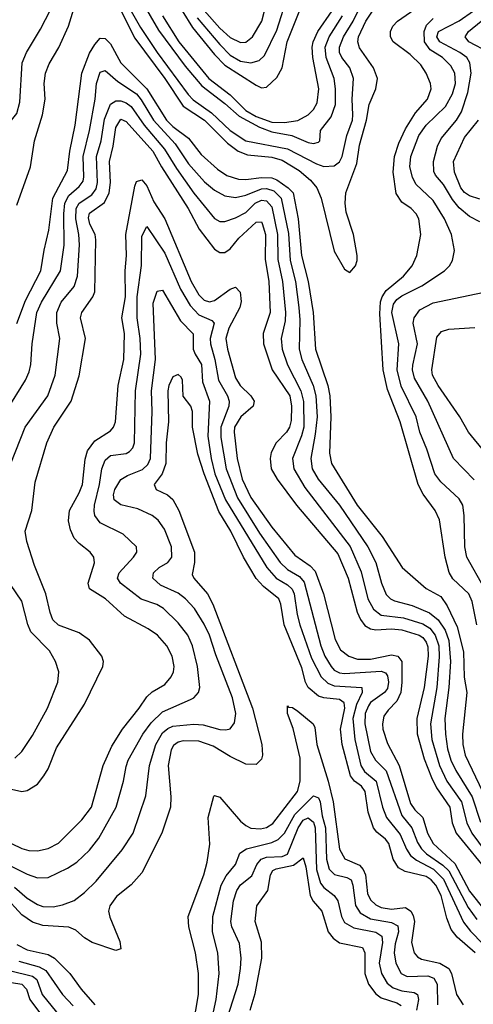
# Model space of a CAD drawing. Header units: inches. Extents: x 884549 to 1028252, y 526810 to 653624.
# Tile 142 of 256: x 962721 to 964464, y 554132 to 557915. Entities that reach past the tile are written whole.
import ezdxf

# ---------------------------------------------------------------- set-up
doc = ezdxf.new("R2010")
doc.units = ezdxf.units.IN
doc.header["$MEASUREMENT"] = 0
doc.layers.add('A9565', color=7, linetype='Continuous')

msp = doc.modelspace()

# ---------------------------------------------------------------- linework, layer by layer
at = {"layer": 'A9565', "color": 5}
for points, elevation in [([(963150, 558056.6), (963255.2, 557875.2), (963356.7, 557736.7), (963421.3, 557661.3), (963510, 557594), (963565.1, 557545.1), (963642.8, 557502.8), (963690, 557484), (963766.4, 557470), (963830, 557444.1), (963850, 557440.2), (963870, 557445.3), (963874.8, 557450), (963877.6, 557490), (963918.3, 557541.7), (963935.3, 557590), (963935.3, 557650), (963929.9, 557689.9), (963898.5, 557770), (963895, 557810), (963910.5, 557850), (963961.6, 557930)], 2960), ([(963110, 557951.3), (963164.2, 557844.2), (963279.5, 557690), (963350, 557582.9), (963431.9, 557530), (963520.4, 557440.4), (963561.3, 557410), (963596.1, 557396.1), (963690, 557387.6), (963730, 557375.6), (963795.4, 557335.4), (963839.4, 557299.4), (963862.7, 557270), (963880.1, 557230), (963930, 557026), (963970, 556956.3), (963990, 556944), (964011.1, 556970), (964018, 556990), (964018, 557010), (964003.8, 557090), (963976.4, 557176.4), (963971.7, 557210), (963974, 557250), (964017.2, 557362.8), (964027, 557433), (964053.5, 557530), (964063.7, 557590), (964089.4, 557650), (964096.7, 557690), (964080.9, 557730), (964026.9, 557806.9), (964020.3, 557830), (964023, 557850), (964051.5, 557910), (964117.2, 558010)], 2920), ([(963402.9, 557922.9), (963490, 557819.9), (963530, 557779.3), (963570, 557755.6), (963610, 557749.4), (963641.3, 557758.7), (963662.2, 557777.8), (963710, 557874.6), (963751.9, 558010)], 3040), ([(963430, 557951), (963490, 557882.8), (963530, 557846.5), (963570, 557827.8), (963590, 557829.6), (963615.3, 557850), (963651.6, 557910), (963676.9, 558010)], 3060), ([(962450.7, 557930), (962471.6, 557770), (962494.9, 557714.9), (962535.4, 557590), (962550, 557563.8), (962610, 557485.5), (962630, 557486.4), (962650, 557497.6), (962690, 557528.9), (962710, 557554.9), (962721.3, 557598.7), (962731, 557750), (962747.4, 557790), (962801.2, 557878.8), (962858.5, 557990)], 2940), ([(962710, 557202.3), (962762.2, 557350), (962778.6, 557450), (962808.7, 557550), (962818.5, 557610), (962815.8, 557670), (962820.8, 557710), (962834.6, 557745.4), (962871.1, 557808.9), (962908.1, 557890), (962939.8, 557990)], 2920), ([(963134.5, 557974.5), (963185.4, 557885.4), (963250, 557788.8), (963368.1, 557628.1), (963387.6, 557607.6), (963457.9, 557557.9), (963530.1, 557490), (963590, 557450.1), (963750, 557418.7), (963861.4, 557361.4), (963890, 557350.9), (963930, 557353.9), (963950, 557369.5), (963961.1, 557390), (963978.6, 557470), (964000.4, 557530), (964001.5, 557550), (963998.5, 557610), (964003.7, 557690), (963989.5, 557730), (963959.3, 557770), (963950.7, 557790), (963950.6, 557810), (963965.2, 557850), (964002.9, 557910), (964041.9, 557990)], 2940), ([(963346.2, 557950), (963385.1, 557885.1), (963470, 557781.9), (963510, 557741.1), (963630, 557663.4), (963650, 557654), (963670, 557655.9), (963710, 557693.1), (963729.9, 557730), (963749.1, 557830), (963813, 557990)], 3020), ([(964477.9, 555590), (964460.4, 555680.4), (964446.7, 555710), (964386.4, 555766.4), (964371.3, 555791.3), (964355.9, 555850), (964334.1, 555994.1), (964318.4, 556030), (964272.1, 556092.1), (964253, 556130), (964183.9, 556370), (964134.9, 556494.9), (964118.6, 556570), (964105.2, 556785.2), (964108.3, 556831.7), (964113.7, 556850), (964130, 556874.5), (964196.7, 556930), (964229.9, 556970), (964247.6, 557010), (964262.9, 557090), (964254.8, 557150), (964244.9, 557170), (964226.1, 557190), (964190, 557214.5), (964168, 557248), (964156.9, 557330), (964161.7, 557390), (964178.7, 557441.3), (964203.8, 557496.2), (964242.3, 557557.7), (964289, 557610), (964302.4, 557650), (964300.3, 557670), (964283.6, 557710), (964262.2, 557742.2), (964222.2, 557782.2), (964156.9, 557830), (964145.9, 557850), (964146.2, 557870), (964155.4, 557890), (964173.4, 557910), (964290, 557992.2)], 2880), ([(963269.4, 557930), (963332.5, 557830), (963448.3, 557690), (963530, 557626.8), (963590, 557566.6), (963630, 557543.8), (963690, 557521.9), (963739.2, 557520.8), (963790, 557528), (963830, 557550.1), (963850.8, 557570), (963863.9, 557596.1), (963870.3, 557650), (963847.4, 557770), (963845.3, 557810), (963849.4, 557830.6), (963867.2, 557870), (963922.3, 557950)], 2980), ([(964490, 557139.3), (964450, 557159), (964410, 557192.9), (964384.1, 557224.1), (964350, 557281.8), (964318.7, 557318.7), (964312.6, 557332.6), (964311.4, 557370), (964326.6, 557430), (964341.3, 557458.7), (964399.5, 557530), (964419, 557561.1), (964444, 557636), (964456.7, 557710), (964451.6, 557750), (964439.7, 557770), (964412.5, 557790), (964335.7, 557830), (964323.7, 557850), (964330.4, 557870), (964410, 557911.4), (964465.5, 557950)], 2840), ([(964525.9, 557790), (964446.9, 557830), (964432.8, 557850), (964446.2, 557870), (964543.5, 557950)], 2820), ([(964507.6, 555730), (964439.2, 555850), (964431.9, 555890), (964429.9, 556009.9), (964424.6, 556050), (964410, 556074.7), (964339.8, 556139.8), (964316.9, 556170), (964285.8, 556265.8), (964259.4, 556330), (964244.6, 556390), (964187.6, 556507.6), (964172.2, 556570), (964178.6, 556670), (964150.8, 556790), (964157.5, 556822.5), (964170, 556839.7), (964190, 556854.6), (964266.9, 556893.1), (964354.2, 556950), (964373.3, 556970), (964384.8, 556990), (964391.7, 557028.3), (964380.5, 557090), (964353.2, 557150), (964310, 557220.2), (964243.2, 557283.2), (964230.4, 557310), (964220.6, 557350), (964224.2, 557390), (964255.7, 557470), (964283.1, 557510), (964358.2, 557581.8), (964384.3, 557630), (964396.3, 557670), (964393.2, 557710), (964378.4, 557738.4), (964345.7, 557770), (964299.2, 557799.2), (964277, 557830), (964275.5, 557870), (964285.2, 557894.8), (964310, 557919.6)], 2860), ([(962710, 556747.7), (962744.1, 556835.9), (962801.8, 556950), (962814.9, 557030), (962833.6, 557106.4), (962849.1, 557230), (962904.4, 557335.6), (962913.3, 557410), (962933.9, 557510), (962959.9, 557710), (962990, 557786.4), (963010, 557820.4), (963030, 557844.2), (963050, 557843.6), (963070, 557822.1), (963109.4, 557749.4), (963210, 557649.4), (963284.9, 557530), (963310, 557504.7), (963370, 557460.3), (963418.1, 557398.1), (963481, 557341), (963516.7, 557316.7), (963562.6, 557302.6), (963590, 557301.2), (963650.4, 557309.6), (963690, 557308.4), (963710, 557300.2), (963753.5, 557270), (963772.5, 557250), (963791.6, 557150), (963804.3, 557010), (963829.3, 556910), (963848.7, 556790), (963857.5, 556650), (963904.9, 556510), (963912.6, 556470), (963916.6, 556390), (963911.4, 556250), (963919.1, 556210), (964018.3, 556050), (964114, 555930), (964191.7, 555810), (964283.6, 555730), (964339.7, 555699.7), (964363.9, 555663.9), (964402.4, 555582.4), (964427.1, 555487.1), (964429.7, 555389.7), (964439.8, 555330), (964422.3, 555170), (964424.8, 555130), (964433.8, 555090), (964499.8, 554950)], 2880), ([(962670, 556412.9), (962743.2, 556530), (962757.3, 556562.7), (962764.5, 556590), (962768.5, 556670), (962787.4, 556790), (962804.8, 556830), (962878.4, 556950), (962891.5, 557048.5), (962890.2, 557170), (962894.8, 557210), (962910, 557240.5), (962950, 557274.2), (962964.6, 557295.4), (962968.1, 557311.9), (962965.1, 557390), (962988.8, 557490), (963010.6, 557610), (963016, 557670), (963030, 557714.3), (963050, 557719.8), (963098.2, 557678.2), (963170.1, 557630), (963188.1, 557608.1), (963234.9, 557530), (963318.2, 557438.2), (963370, 557362), (963431.9, 557291.9), (963470, 557261), (963510, 557238.1), (963550, 557232.4), (963590, 557241.2), (963650, 557265.5), (963670, 557267.2), (963697.3, 557257.3), (963726.2, 557230), (963754.2, 557094.2), (963761, 556990), (963781.1, 556910), (963794.2, 556810), (963797.7, 556762.3), (963794.6, 556650), (963806.1, 556610), (963849.6, 556509.6), (963859.4, 556470), (963863.8, 556390), (963856.9, 556323.1), (963839.7, 556230), (963845.2, 556190), (963868.5, 556150), (963950, 556050.6), (964059.7, 555890), (964090.5, 555830), (964111.7, 555750), (964130, 555706.7), (964146.7, 555690), (964162.2, 555682.2), (964230, 555664.4), (964295.9, 555635.9), (964329.9, 555609.9), (964356.7, 555570), (964369.9, 555529.9), (964376.5, 555450), (964370.6, 555350), (964355.2, 555230), (964357.2, 555170), (964365.6, 555114.4), (964378.7, 555070), (964397.1, 555030), (964460.6, 554930), (964492.1, 554832.1)], 2860), ([(962687.1, 556210), (962742.8, 556350), (962829.9, 556470), (962857.7, 556550), (962875, 556690), (962863.7, 556750), (962863.8, 556790), (962881, 556830), (962930.4, 556890), (962943.4, 556930), (962950.9, 557050), (962948.2, 557090), (962936.4, 557150), (962938, 557190), (962949.1, 557210.9), (962998.1, 557241.9), (963014.8, 557265.2), (963020.3, 557290), (963016.9, 557390), (963033.7, 557450), (963046.6, 557533.4), (963070, 557590.6), (963090, 557603.2), (963110, 557603.7), (963130, 557596.4), (963150, 557581.3), (963198.9, 557510), (963278.2, 557418.2), (963323.5, 557343.5), (963390, 557249.2), (963470, 557152.1), (963490, 557140.4), (963510, 557139.8), (963550, 557153.7), (963590, 557175.1), (963626.3, 557210), (963650, 557221.4), (963670, 557219.8), (963690, 557196.8), (963712.4, 557090), (963713.8, 556993.8), (963731.8, 556910), (963743, 556790), (963741.2, 556758.8), (963726.6, 556690), (963730.1, 556650), (963749.8, 556589.8), (963801.9, 556490), (963811.6, 556448.4), (963812.7, 556350), (963804, 556316), (963769.7, 556230), (963774.4, 556190), (963817.5, 556117.5), (963991.2, 555891.2), (964033.6, 555793.6), (964059.4, 555690), (964080.3, 555650), (964110, 555627.9), (964196.8, 555616.8), (964270, 555594.3), (964297.3, 555577.3), (964318.4, 555550), (964331.5, 555510), (964333.3, 555466.7), (964324.5, 555350), (964299.8, 555210), (964305.1, 555150), (964334.2, 555050), (964363.3, 554990), (964418.6, 554910), (964439.6, 554830), (964458.4, 554790), (964510, 554720.4)], 2840), ([(962690, 554958.9), (962730, 554949.4), (962750, 554953.5), (962790, 554978.6), (962814.5, 555010), (962830, 555037.4), (962862.5, 555117.5), (962970, 555285), (963040.6, 555430), (963043.4, 555450), (963037, 555470), (962990, 555531.2), (962950, 555559.1), (962870, 555589.5), (962849, 555610), (962837.8, 555637.8), (962822.2, 555710), (962778, 555818), (962748.1, 555910), (962742.4, 555950), (962767.4, 556030), (962781.2, 556138.8), (962825.7, 556290), (962852, 556350), (962918.5, 556450), (962950, 556546.7), (962974.3, 556690), (962955.1, 556770), (962959.4, 556790), (963002.6, 556850), (963009.6, 556870.4), (963013.9, 557070), (963011.2, 557090), (962990.9, 557130), (962985.6, 557154.4), (962990, 557172.1), (963046.9, 557213.2), (963065.6, 557250), (963070.7, 557290), (963065.9, 557370), (963080.6, 557430), (963090, 557501.3), (963110, 557532.9), (963130, 557524.9), (963233.3, 557410), (963266.7, 557350), (963368.6, 557190), (963410.3, 557110.3), (963470, 557034.2), (963490, 557020.4), (963510, 557021.3), (963530, 557034.8), (963563.5, 557076.5), (963630, 557136.9), (963650, 557138.6), (963652.8, 557132.8), (963665.6, 557090), (963664.8, 556995.2), (963679.2, 556910), (963683.7, 556790), (963657.2, 556710), (963657.6, 556670), (963691.9, 556570), (963759, 556470), (963765.6, 556430), (963764.5, 556375.5), (963758.3, 556350), (963746.4, 556330), (963706.8, 556290), (963687.3, 556252.7), (963683.4, 556230), (963688.1, 556190), (963710.1, 556150), (963785.5, 556050), (963943.7, 555863.7), (963983.4, 555770), (964018.4, 555638.4), (964030.5, 555610.5), (964047.5, 555587.5), (964070, 555574.5), (964090, 555571.6), (964150, 555574.4), (964190, 555570.5), (964256.4, 555550), (964270, 555541.9), (964283.6, 555523.6), (964290, 555505.3), (964290.9, 555470), (964275.8, 555350), (964247.3, 555230), (964248.7, 555171.3), (964275.8, 555075.8), (964303.5, 555003.5), (964323.5, 554963.5), (964374.5, 554890), (964383.3, 554830), (964398.9, 554790), (964530, 554627.8)], 2820), ([(964490, 557226.1), (964450, 557238.1), (964430, 557252.1), (964416, 557270), (964391.9, 557330), (964388.6, 557370), (964430, 557463), (964484, 557530)], 2820), ([(962690, 554750.6), (962730, 554731.1), (962756.8, 554723.2), (962790, 554721.8), (962830, 554731.2), (962870, 554750.8), (962959.6, 554840.4), (962996.7, 554890), (963041.9, 555050), (963075.7, 555124.3), (963116.1, 555190), (963180.7, 555270), (963210, 555313.5), (963230, 555333), (963278.7, 555361.3), (963302.7, 555390), (963312, 555410), (963315.4, 555430), (963307.5, 555470), (963286, 555510), (963251.2, 555550), (963215.5, 555575.5), (963124.2, 555624.2), (963050.6, 555690), (962989.2, 555729.2), (962983.9, 555750), (963009, 555829), (963006.1, 555850), (962992.5, 555870), (962950, 555902.3), (962930, 555923.7), (962915.8, 555955.8), (962908.4, 555990), (962912.4, 556030), (962950, 556096.9), (962962.2, 556130), (962972.9, 556227.1), (962981.5, 556258.5), (963010, 556297.7), (963070, 556335.9), (963081.3, 556350), (963089.1, 556370.9), (963099.9, 556510), (963121.8, 556610), (963124.3, 556710), (963113.2, 556770), (963127.5, 556850), (963126.6, 556950), (963132.2, 557010), (963128.8, 557090), (963164, 557276), (963170, 557293.1), (963190, 557300.4), (963210, 557277.5), (963236.2, 557216.2), (963278.4, 557150), (963380.4, 556910), (963410, 556858), (963430, 556838.2), (963450, 556831.3), (963470, 556836.2), (963530, 556879.4), (963550, 556888.3), (963569, 556869), (963572.4, 556832.4), (963566.8, 556810), (963524.9, 556730), (963513.7, 556690), (963519.4, 556650), (963550, 556538.9), (963568, 556510), (963609.6, 556470), (963622.7, 556450), (963617.8, 556430), (963570.5, 556390), (963547, 556350), (963545, 556330), (963557.5, 556230), (963576.5, 556150), (963610, 556078.9), (963690, 555965.4), (963778, 555858), (963837.1, 555817.1), (963856.1, 555796.1), (963888.8, 555710), (963933.4, 555533.4), (963954.6, 555494.6), (963986, 555470), (964018.9, 555458.9), (964070, 555458.1), (964150, 555474.4), (964174.1, 555470), (964189.7, 555450), (964190, 555370), (964185.6, 555330), (964170, 555297.4), (964137, 555263), (964120.9, 555239.1), (964114.9, 555210), (964117.2, 555190), (964134.1, 555134.1), (964179.2, 555050), (964223.7, 554903.7), (964239.2, 554879.2), (964270.4, 554850), (964288.4, 554790), (964310.7, 554750), (964393, 554673), (964450, 554567), (964510, 554491.2)], 2780), ([(962670, 554672.3), (962750, 554632.8), (962790, 554618), (962830, 554619.2), (962904.7, 554655.3), (962941.3, 554678.7), (962990, 554724.8), (963025.9, 554770), (963091.3, 554890), (963120.7, 554990), (963130, 555046), (963138.4, 555070), (963194.5, 555170), (963226.3, 555213.7), (963270, 555256.2), (963377, 555303), (963389.9, 555310.1), (963408.1, 555330), (963413.4, 555350), (963404.5, 555430), (963384.8, 555510), (963367.5, 555550), (963330, 555598), (963273.4, 555653.4), (963248.1, 555668.1), (963188.3, 555688.3), (963108.4, 555750), (963096.5, 555770), (963103.4, 555790), (963158.7, 555850), (963171, 555870), (963169.7, 555890), (963118.2, 555938.2), (963030, 555981.6), (963010.5, 556010), (963007.3, 556027.3), (963008.2, 556050), (963028.4, 556130), (963036.6, 556190), (963050, 556223.5), (963070, 556241.1), (963130, 556249.2), (963143.6, 556256.4), (963156, 556270), (963162.4, 556290), (963165.8, 556490), (963186.6, 556630), (963183.8, 556690), (963172.7, 556770), (963172.4, 556850), (963189, 556971), (963190, 557084), (963210, 557120.3), (963278.7, 557018.7), (963339.4, 556879.4), (963376.7, 556816.7), (963410, 556781.5), (963460.2, 556760.2), (963469, 556750), (963453.3, 556690), (963454.1, 556670), (963470.6, 556610), (963484.8, 556530), (963519.7, 556470), (963526.1, 556450), (963524.6, 556430), (963494.5, 556350), (963494.1, 556310), (963514.9, 556190), (963557.8, 556077.8), (963643.1, 555943.1), (963722.5, 555830), (963750, 555803), (963796.5, 555776.5), (963814.8, 555754.8), (963879.1, 555510), (963894.4, 555470), (963918.1, 555430), (963930, 555416.5), (963950, 555405.9), (963970, 555403.5), (964110, 555412.5), (964126.4, 555406.4), (964134.7, 555394.7), (964138.7, 555370), (964134.3, 555345.7), (964123.7, 555330), (964070, 555291.5), (964061.2, 555278.8), (964049.1, 555250), (964047.8, 555210), (964070, 555104.1), (964089.2, 555070), (964129.4, 555029.4), (964190, 554858), (964228.2, 554810), (964250, 554753.4), (964265, 554730), (964285.1, 554710), (964347.3, 554667.3), (964370, 554644.5), (964444.5, 554504.5), (964477.4, 554457.4)], 2760), ([(962701.8, 554581.8), (962750, 554540.5), (962790, 554516.1), (962810, 554508.3), (962850, 554506.3), (962885.8, 554514.2), (962930, 554531.6), (962970, 554561.6), (963015.2, 554604.8), (963114.5, 554725.5), (963157.5, 554790), (963206.2, 554933.8), (963220.1, 555050), (963245, 555130), (963270, 555175.4), (963290, 555191.7), (963310, 555200.3), (963390, 555209.1), (963425.8, 555205.8), (963490, 555187.9), (963513.2, 555186.8), (963530, 555191.1), (963546.3, 555213.7), (963551.2, 555250), (963538.6, 555310), (963475, 555475), (963451.2, 555550), (963430, 555592.5), (963392.6, 555652.6), (963358.1, 555690), (963330, 555711.9), (963262.2, 555742.2), (963233, 555770), (963235.5, 555790), (963257.2, 555810), (963289.9, 555830), (963306.1, 555850), (963304.3, 555890), (963277.6, 555957.6), (963253, 555993), (963230, 556010.5), (963175.5, 556035.5), (963110, 556050.8), (963084.2, 556070), (963081.8, 556090), (963086.8, 556110), (963110, 556148.2), (963135.7, 556164.3), (963193.2, 556186.8), (963213.3, 556206.7), (963223.5, 556230), (963229.9, 556410.1), (963228.3, 556490), (963243.3, 556610), (963233.8, 556826.2), (963250, 556872.2), (963270, 556876.5), (963338.9, 556758.9), (963388.3, 556708.3), (963388.1, 556650), (963395, 556630), (963419.3, 556590), (963423.7, 556523.7), (963450.9, 556450), (963444.6, 556315.4), (963456.6, 556230), (963471.7, 556170), (963512, 556070), (963670.4, 555810), (963706.3, 555770), (963750, 555744.5), (963767.8, 555727.8), (963775.4, 555710), (963786.9, 555630), (963797.6, 555590), (963842.2, 555462.2), (963880.2, 555390), (963905.7, 555365.7), (963930, 555355.4), (964035.9, 555350), (964037.5, 555330), (964015.4, 555284.6), (964002.1, 555230), (964009.3, 555150), (964032.1, 555050), (964046.9, 555026.9), (964090.9, 554990), (964116, 554890), (964131, 554850), (964184, 554784), (964207.8, 554727.8), (964223.5, 554703.5), (964246.4, 554686.4), (964311.6, 554651.6), (964350, 554613.5), (964427.2, 554447.2), (964453.6, 554413.6), (964552.5, 554312.5)], 2740), ([(964467.2, 556147.2), (964388.2, 556230), (964289.4, 556449.4), (964238.1, 556538.1), (964230.9, 556570), (964232.2, 556587.8), (964249.6, 556670), (964233.6, 556750), (964236.7, 556770), (964259.4, 556800.6), (964310, 556827.7), (964530, 556873.8)], 2840), ([(964510, 556251.9), (964445.7, 556330), (964412.6, 556390), (964328.8, 556510), (964307.9, 556550), (964304.8, 556570), (964324.4, 556695.6), (964342.8, 556717.2), (964370, 556726.9), (964470, 556733.2)], 2820), ([(964472.1, 554330), (964403, 554390), (964379.2, 554419.2), (964362.6, 554462.6), (964341.5, 554550), (964320.8, 554590), (964302.8, 554610), (964283.1, 554623.1), (964202.5, 554642.5), (964176.7, 554656.7), (964156.3, 554690), (964139.4, 554750), (964126.9, 554766.9), (964093.3, 554793.3), (964081.5, 554810), (964060.1, 554870), (964049.4, 554950), (964034.3, 554970), (964007.4, 554990), (963992.7, 555010), (963960.9, 555130), (963954.1, 555190), (963970.5, 555270), (963968.1, 555290), (963950, 555303.3), (963890, 555309.3), (963870, 555316.8), (963830, 555350.1), (963819.2, 555370), (963804.9, 555425), (963737.3, 555590), (963724.7, 555670), (963717.5, 555690), (963657.7, 555737.8), (963630, 555768.5), (963580.9, 555850), (963532.9, 555950), (963486.2, 556026.2), (963429.9, 556169.9), (963405.5, 556245.5), (963385.6, 556350), (963385, 556410), (963378.6, 556430), (963349.2, 556469.2), (963347.3, 556530), (963342, 556542), (963330, 556552.1), (963310, 556542.8), (963294.1, 556510), (963291.1, 556490), (963292.9, 556370), (963283.8, 556290), (963283.4, 556210), (963269, 556171.1), (963238.2, 556130), (963245.7, 556110), (963289.3, 556089.3), (963310, 556071.7), (963333, 556030), (963393, 555870), (963393.1, 555830), (963384, 555784), (963389.9, 555770), (963442.4, 555710), (963463.9, 555670), (963616.2, 555270), (963651.2, 555130), (963654.1, 555090), (963650, 555074.4), (963630, 555053.5), (963590, 555055.3), (963530, 555084.1), (963464.5, 555124.5), (963410, 555143.6), (963350, 555144.7), (963330, 555139.4), (963312.8, 555127.2), (963303.7, 555110), (963291.3, 555050), (963302.5, 554930), (963300.1, 554890), (963267.7, 554790), (963190, 554637.2), (963150, 554591.8), (963093, 554547), (963067, 554510), (963063, 554490), (963067.6, 554467.6), (963106, 554374), (963110, 554344.7), (963090, 554339.3), (962999.5, 554370), (962970, 554388.1), (962936.8, 554416.8), (962910, 554428), (962810, 554434.7), (962770, 554448.1), (962730, 554476.1), (962661.3, 554550)], 2720), ([(962701.9, 555078.1), (962730, 555103.8), (962770, 555164.7), (962828.5, 555270), (962868.3, 555370), (962871.5, 555410), (962859.3, 555450), (962836.1, 555490), (962763.6, 555563.6), (962751.9, 555591.9), (962730, 555681.3), (962685.7, 555745.7)], 2840), ([(963387.8, 554050), (963408, 554170), (963407.9, 554250), (963396.9, 554330), (963370.8, 554430), (963368.7, 554470), (963429.4, 554630), (963441.5, 554678.5), (963451.9, 554748.1), (963445.8, 554850), (963467.6, 554932.4), (963470, 554934.5), (963490, 554928), (963570, 554835.3), (963590, 554819.3), (963610, 554808.8), (963646.2, 554806.2), (963670, 554811.4), (963693.5, 554826.5), (963788.6, 554950), (963799.3, 554990), (963798.5, 555078.5), (963771.7, 555191.7), (963749.9, 555250), (963750, 555279.1), (963754.1, 555274.1), (963770, 555273.2), (963790, 555258), (963848.9, 555210), (963855.9, 555195.9), (963863.6, 555130), (963906.6, 554990), (963925.9, 554910), (963950, 554728), (963971, 554691), (964026.7, 554666.7), (964041.7, 554650), (964050, 554630), (964057.7, 554557.7), (964070, 554533.1), (964090, 554513.8), (964110, 554503.8), (964150, 554498), (964204.4, 554504.4), (964224.8, 554490), (964233.8, 554473.8), (964238.2, 554450), (964226.7, 554370), (964236.9, 554330), (964250, 554314), (964265, 554305), (964335.4, 554290), (964370.2, 554270.2), (964380.1, 554250), (964400.3, 554170), (964425.9, 554130)], 2680), ([(963453.9, 554050), (963476.5, 554150), (963488.4, 554250), (963483.1, 554330), (963462.5, 554410), (963463.3, 554470), (963494.9, 554590), (963514.6, 554625.4), (963549.9, 554670), (963567.4, 554712.6), (963593.1, 554730), (963690, 554754), (963715.1, 554764.9), (963738.9, 554790), (963778.4, 554861.6), (963850, 554933.8), (963870, 554925.6), (963876.3, 554910), (963883.2, 554856.8), (963896.2, 554810), (963899.9, 554690), (963910, 554650.9), (963931.1, 554631.1), (963978.9, 554618.9), (963995.3, 554610), (964001.8, 554590), (964011.3, 554511.3), (964030, 554483.3), (964070, 554461.2), (964150, 554446.6), (964174.3, 554434.3), (964177.3, 554410), (964164.1, 554364.1), (964159.9, 554330), (964167, 554290), (964187.8, 554250), (964210, 554239), (964290, 554241.7), (964312.8, 554232.8), (964325.7, 554210), (964326.9, 554130)], 2660), ([(963509.7, 554050), (963561.2, 554210), (963570.3, 554270.3), (963572.4, 554310), (963565.4, 554365.4), (963536, 554430), (963533.1, 554450), (963542.6, 554530), (963555.1, 554570), (963570, 554591), (963613.7, 554626.3), (963633.1, 554670), (963648.6, 554690), (963670, 554698.1), (963730, 554700.7), (963750.8, 554709.2), (963791.3, 554810), (963810, 554839.3), (963830, 554848.1), (963850, 554831.4), (963856.7, 554810), (963861.6, 554650), (963877.3, 554597.3), (963890, 554581.2), (963929.1, 554550), (963944.2, 554530), (963957.9, 554470), (963970, 554446.6), (964005.4, 554425.4), (964089.3, 554409.3), (964113.5, 554393.5), (964116.1, 554370), (964102.3, 554290), (964111.1, 554250), (964133.4, 554213.4), (964156, 554195.9), (964190, 554183.9), (964237.3, 554177.3), (964250.3, 554170.3), (964254.3, 554150), (964246.7, 554110)], 2640), ([(963606.3, 554110), (963626, 554174), (963651.1, 554310), (963650.3, 554370.3), (963625.8, 554450), (963632.7, 554510), (963674.9, 554570), (963684.7, 554630), (963693.7, 554646.3), (963706.9, 554653.1), (963773, 554667), (963810, 554695.4), (963820.9, 554660.9), (963837, 554550), (963849, 554529), (963882.9, 554490), (963906.3, 554410), (963926, 554386.1), (963950, 554368.9), (964038.9, 554350), (964047.3, 554330), (964047.3, 554250), (964062.1, 554210), (964090, 554172.6), (964110, 554157.5), (964170, 554138.1), (964187.2, 554127.2)], 2620), ([(962710, 554362), (962750, 554341), (962830, 554323.9), (962855.3, 554310), (962913.3, 554250), (962957.5, 554190), (963010.1, 554130)], 2680), ([(962718.4, 554298.4), (962796.2, 554276.2), (962821.5, 554261.5), (962885.7, 554170), (962926.2, 554126.2)], 2660), ([(962682.5, 554262.5), (962770, 554239.9), (962787.2, 554227.2), (962808.1, 554170), (962862.4, 554102.4)], 2640), ([(962650, 554222.4), (962730, 554210), (962747.8, 554190), (962759.6, 554150), (962805.2, 554090)], 2620)]:
    msp.add_lwpolyline(points, dxfattribs=dict(at, elevation=elevation))

doc.saveas('drawing.dxf')
